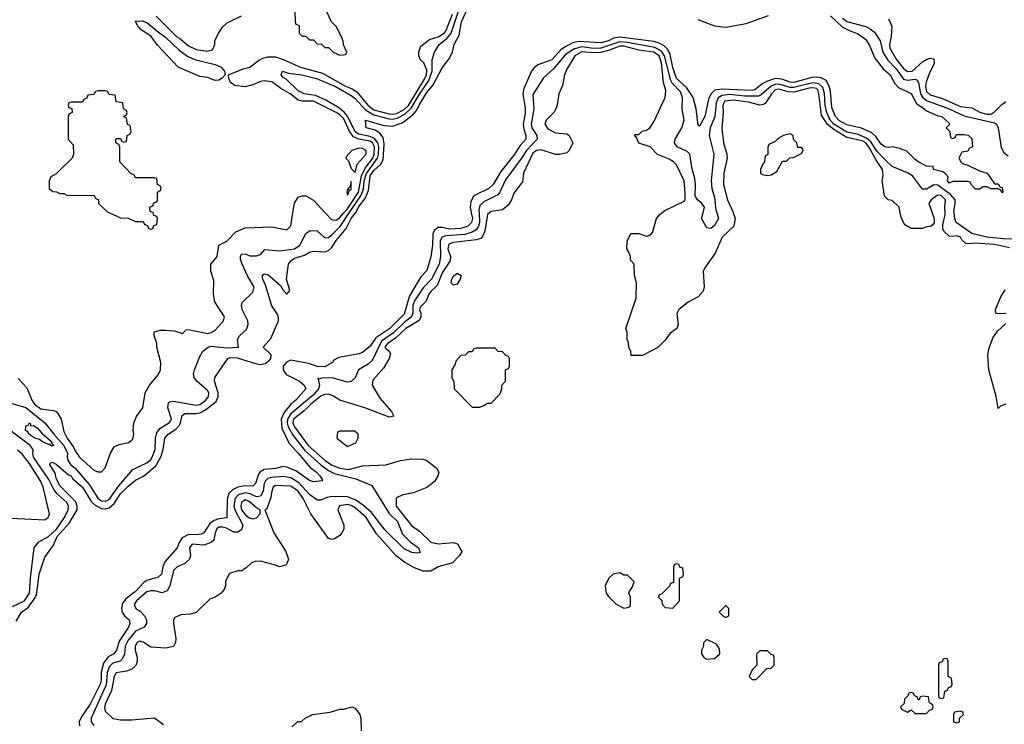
# Model space of a CAD drawing. Header units: inches. Extents: x 2671394 to 2765652, y 830470 to 955458.
# Tile 46 of 256: x 2712438 to 2717642, y 847297 to 851021. Entities that reach past the tile are written whole.
import ezdxf

# ---------------------------------------------------------------- set-up
doc = ezdxf.new("R2010")
doc.units = ezdxf.units.IN
doc.header["$MEASUREMENT"] = 0
doc.layers.add('C7814', color=7, linetype='Continuous')
doc.layers.add('C7815', color=7, linetype='Continuous')

msp = doc.modelspace()

# ---------------------------------------------------------------- linework, layer by layer
at = {"layer": 'C7814', "color": 2}
for points, elevation in [([(2712378.4, 848998.4), (2712470, 848971.3), (2712570.9, 848890.9), (2712617.2, 848830), (2712670.6, 848770.6), (2712691, 848730), (2712688.8, 848708.8), (2712692.5, 848692.5), (2712705.3, 848670), (2712730.8, 848650.8), (2712805.6, 848565.6), (2712850, 848491.7), (2712870, 848478.8), (2712890, 848475.9), (2712910, 848485.4), (2712961.8, 848558.2), (2713035.6, 848644.4), (2713110, 848679.5), (2713130, 848696.4), (2713138.5, 848710), (2713152.9, 848750), (2713154.5, 848810), (2713161.8, 848838.2), (2713179.1, 848860.9), (2713230, 848893), (2713239.7, 848910), (2713221.1, 848970), (2713223.7, 848996.3), (2713230, 849001.6), (2713250, 849004.6), (2713370, 848983.9), (2713390, 848987.1), (2713422, 849010), (2713435.4, 849030), (2713436.4, 849050), (2713430, 849060.7), (2713373.3, 849110), (2713360.5, 849130), (2713356.9, 849150), (2713360.9, 849170), (2713390, 849242), (2713406, 849270), (2713434, 849290), (2713450, 849295.8), (2713530, 849286.7), (2713594, 849290), (2713589.3, 849330.7), (2713599, 849350), (2713635.9, 849384.1), (2713646, 849410), (2713642.7, 849430), (2713612.7, 849490), (2713609.2, 849510), (2713612.7, 849527.3), (2713670, 849581), (2713677.6, 849610), (2713643.3, 849663.3), (2713612.7, 849730), (2713604.7, 849755.3), (2713604, 849770), (2713610, 849782), (2713630, 849784.7), (2713654, 849774), (2713690, 849774), (2713710, 849781), (2713734, 849806), (2713810, 849799.3), (2713890, 849810.4), (2713917.6, 849830), (2713950, 849891), (2713972.7, 849907.3), (2714010, 849904.9), (2714050, 849868.2), (2714070, 849870.4), (2714090, 849885.3), (2714130.9, 849929.1), (2714179.3, 850000)], 6), ([(2712418, 847842), (2712447.6, 847890), (2712483.7, 847916.3), (2712521, 847970), (2712527.7, 847990), (2712540.5, 848090), (2712570, 848181), (2712616.3, 848243.7), (2712636.3, 848290), (2712698.9, 848361.1), (2712740.5, 848430), (2712742, 848450), (2712733.4, 848473.4), (2712650, 848558), (2712630, 848599), (2712624.2, 848624.2), (2712597.2, 848670), (2712600.9, 848679.1), (2712610, 848682.8), (2712630, 848672.4), (2712695.6, 848615.6), (2712710.4, 848610), (2712717.3, 848597.3), (2712770.3, 848550), (2712815.1, 848475.1), (2712835.6, 848455.6), (2712870, 848438.3), (2712890, 848435.3), (2712910, 848441.1), (2712936.1, 848463.9), (2712970, 848516), (2713010, 848556), (2713050, 848587), (2713092.1, 848607.9), (2713157, 848663), (2713185.4, 848714.6), (2713196.3, 848750), (2713204.7, 848810), (2713222, 848830), (2713262.7, 848857.3), (2713281.8, 848878.2), (2713288.3, 848890), (2713296, 848930), (2713310, 848939.3), (2713370, 848939.5), (2713390, 848943.7), (2713420.3, 848959.7), (2713475.8, 849004.2), (2713487.1, 849030), (2713486.9, 849050), (2713466.6, 849110), (2713469.2, 849130), (2713537.2, 849230), (2713550, 849235.8), (2713586.2, 849233.8), (2713683.4, 849203.4), (2713710, 849199.6), (2713735.6, 849204.5), (2713758.5, 849221.5), (2713764.4, 849230), (2713766, 849250), (2713725.2, 849290), (2713764.2, 849335.8), (2713806, 849430), (2713805.6, 849445.6), (2713801.2, 849461.2), (2713769.4, 849509.4), (2713737.4, 849617.4), (2713722, 849650), (2713719, 849670), (2713730, 849678.8), (2713750, 849674), (2713815.8, 849615.8), (2713830, 849591), (2713850, 849571), (2713865.2, 849590), (2713847.3, 849650), (2713858.7, 849730), (2713870, 849747.7), (2713890, 849760.3), (2713943.5, 849776.5), (2713970, 849793.4), (2713990, 849798), (2714050, 849794), (2714070, 849801.6), (2714085.1, 849814.9), (2714110, 849853.7), (2714162.5, 849917.5), (2714189, 849970), (2714213.1, 850000)], 2), ([(2712430, 849124.7), (2712475.9, 849075.9), (2712502, 849010), (2712516.3, 848990), (2712550, 848964.9), (2712615.9, 848955.9), (2712630, 848950.8), (2712639.9, 848939.9), (2712657.3, 848910), (2712670, 848844.7), (2712688.2, 848810), (2712722.3, 848762.3), (2712730, 848742.8), (2712754, 848710), (2712830, 848641), (2712850, 848631), (2712870, 848631.3), (2712890, 848652), (2712917.2, 848730), (2712936.5, 848763.5), (2712963.2, 848776.8), (2713012.5, 848787.5), (2713036, 848804), (2713041.2, 848830), (2713037.2, 848850), (2713041.2, 848890), (2713055.5, 848924.5), (2713088.7, 848970), (2713101.2, 849050), (2713124, 849090), (2713170, 849144.7), (2713181.2, 849170), (2713184, 849210), (2713162, 849290), (2713162, 849310), (2713148.7, 849350), (2713148.9, 849371.1), (2713180.2, 849379.8), (2713210, 849380.7), (2713256, 849376), (2713298, 849362), (2713318, 849382), (2713330, 849384.7), (2713430, 849362.3), (2713450, 849367.2), (2713470, 849380.9), (2713514.5, 849430), (2713519.5, 849450), (2713516.6, 849456.6), (2713469.2, 849530.8), (2713461.2, 849570), (2713463.1, 849643.1), (2713448.4, 849691.6), (2713448, 849730), (2713482, 849770), (2713489.6, 849830.4), (2713533.2, 849850), (2713580.1, 849899.9), (2713630, 849920.4), (2713770, 849927.3), (2713850, 849911), (2713870, 849932), (2713881.4, 850000)], 10), ([(2714824.1, 850000), (2714830.2, 849970), (2714824.9, 849950), (2714806.8, 849930), (2714770, 849916.9), (2714710, 849913.6), (2714670, 849923.5), (2714650, 849923.6), (2714630.3, 849909.7), (2714622, 849890), (2714620.3, 849830), (2714610, 849768), (2714590, 849695.3), (2714558, 849662), (2714498.6, 849561.4), (2714470, 849465.6), (2714393.7, 849390), (2714320.8, 849339.2), (2714290, 849295.1), (2714250, 849262), (2714230, 849254.5), (2714124.5, 849235.5), (2714098.8, 849221.2), (2714091, 849210), (2714050, 849187), (2714012.5, 849187.5), (2713964, 849204), (2713870, 849221.5), (2713848.5, 849211.5), (2713830.3, 849190), (2713830.3, 849170), (2713845.4, 849145.4), (2713916.3, 849110), (2713941, 849090), (2713950.7, 849070), (2713896.3, 849010), (2713870.2, 848989.8), (2713835.5, 848944.5), (2713820.2, 848910), (2713823, 848863), (2713861.1, 848781.1), (2713910.3, 848730), (2713973.7, 848653.7), (2714006, 848630), (2714024.7, 848610), (2714038, 848590), (2714035.3, 848584.7), (2713990, 848579), (2713970, 848586), (2713897.4, 848637.4), (2713850, 848656.2), (2713830, 848659.6), (2713790, 848649.7), (2713730, 848644.2), (2713708.9, 848631.1), (2713700.2, 848619.8), (2713683.8, 848570), (2713670, 848556.2), (2713630, 848558), (2713590, 848549.8), (2713562.6, 848537.4), (2713542.6, 848517.4), (2713533.7, 848486.3), (2713531.9, 848388.1), (2713490, 848383.5), (2713464.9, 848375.1), (2713442, 848358), (2713410.5, 848310), (2713397.3, 848302.7), (2713370, 848298.4), (2713330, 848299.7), (2713296.9, 848283.1), (2713281.2, 848258.8), (2713270, 848229.2), (2713203.9, 848156.1), (2713194, 848130), (2713187.3, 848090), (2713170, 848075.1), (2713110, 848057.6), (2713093.5, 848046.5), (2713050, 847999.7), (2712998.9, 847961.1), (2712981.8, 847938.2), (2712974.9, 847910), (2712978.4, 847890), (2712991.5, 847871.5), (2713016.3, 847850), (2713019.3, 847830), (2713011.8, 847810), (2712963.2, 847736.8), (2712950, 847689.5), (2712934.4, 847670), (2712906, 847654), (2712880.2, 847619.8), (2712867.3, 847572.7), (2712868.7, 847530), (2712863.6, 847510), (2712810, 847402.9), (2712763.5, 847336.5), (2712751.7, 847310), (2712754, 847290)], 2), ([(2714865.5, 850000), (2714867.7, 849950), (2714863.2, 849930), (2714850, 849911), (2714830, 849898.5), (2714790, 849885.4), (2714690, 849879), (2714668, 849872), (2714660.6, 849850), (2714662.4, 849770), (2714654.4, 849730), (2714614.7, 849650), (2714570, 849604), (2714524.4, 849535.6), (2714515.1, 849510), (2714515.8, 849470), (2714509.1, 849450), (2714470, 849421), (2714413.1, 849366.9), (2714350, 849321.8), (2714300, 849220), (2714278.6, 849201.4), (2714228.7, 849171.3), (2714210, 849129), (2714190.4, 849109.6), (2714170, 849105.1), (2714090, 849127.8), (2714033.2, 849126.8), (2714022, 849122), (2714014, 849126), (2714022.6, 849090), (2714016.9, 849070), (2713990, 849038.2), (2713870, 848938), (2713852.9, 848910), (2713851.4, 848890), (2713857, 848870), (2713883.1, 848823.1), (2713944.2, 848744.2), (2714028.4, 848668.4), (2714070, 848638.2), (2714102, 848622), (2714214.3, 848594.3), (2714299.5, 848559.5), (2714391, 848411), (2714434.6, 848370), (2714461.8, 848301.8), (2714501.4, 848261.4), (2714546, 848230), (2714554.4, 848205.6), (2714538.8, 848201.2), (2714510, 848205.1), (2714470, 848225.6), (2714370, 848323.6), (2714296.9, 848416.9), (2714254.1, 848454.1), (2714210, 848483.1), (2714170, 848498.9), (2714090, 848502), (2714063.1, 848496.9), (2714030, 848481.3), (2714010, 848482), (2713970, 848512.6), (2713913.8, 848573.8), (2713870, 848600.8), (2713830, 848607.6), (2713770, 848602.2), (2713750, 848596.8), (2713736.4, 848583.6), (2713730.2, 848569.8), (2713724.4, 848530), (2713710, 848503), (2713690, 848499.1), (2713655.5, 848515.5), (2713630, 848520.6), (2713593.7, 848510), (2713575.9, 848490), (2713570.2, 848450), (2713574, 848430), (2713616.5, 848350), (2713610, 848325.1), (2713590, 848313), (2713570, 848312.6), (2713530, 848333.8), (2713510, 848339.8), (2713490, 848338.8), (2713479, 848330), (2713470.2, 848310), (2713463.1, 848270), (2713450, 848258), (2713410, 848244.7), (2713350, 848249.4), (2713334.9, 848230), (2713340.3, 848190), (2713335.8, 848170), (2713310, 848147), (2713270, 848129.5), (2713250.5, 848110), (2713231.7, 848028.3), (2713217.2, 848002.8), (2713190, 847991.8), (2713150, 848002.9), (2713130, 848003.6), (2713110, 847996.9), (2713054.9, 847950), (2713043, 847930), (2713050.8, 847910), (2713074.6, 847894.6), (2713098, 847870), (2713108, 847850), (2713108, 847830), (2713096.3, 847810), (2713050, 847789.7), (2713010, 847742.6), (2712995, 847710), (2712991.3, 847668.7), (2712979, 847641), (2712968.2, 847631.8), (2712930, 847620.8), (2712910, 847601.3), (2712900.1, 847570), (2712894.7, 847505.3), (2712815.3, 847330), (2712815.5, 847310), (2712830, 847290.7)], 6), ([(2714920.5, 850000), (2714910, 849992.3), (2714896.7, 849903.3), (2714884.4, 849875.6), (2714874.9, 849865.1), (2714850, 849857.6), (2714730, 849843), (2714705.7, 849834.3), (2714701.1, 849810), (2714714, 849770), (2714713.7, 849746.3), (2714670, 849682.9), (2714644.4, 849615.6), (2714610, 849584.5), (2714599.5, 849570), (2714585.5, 849534.5), (2714556.3, 849503.7), (2714550.7, 849490), (2714558.4, 849470), (2714557.6, 849450), (2714549.2, 849430.8), (2714478.7, 849390), (2714422.8, 849337.2), (2714382, 849310), (2714370, 849292), (2714370, 849287.3), (2714391.3, 849270), (2714396.8, 849256.8), (2714390.7, 849230), (2714361.3, 849178.7), (2714304.6, 849115.4), (2714301.3, 849090), (2714341.6, 849021.6), (2714402.8, 848950), (2714414.4, 848925.6), (2714390, 848921.2), (2714267.8, 848967.8), (2714130, 849009.6), (2714093.1, 849033.1), (2714070, 849042), (2714050, 849040.4), (2714030, 849030.9), (2713976, 848990), (2713943.8, 848956.2), (2713884.5, 848910), (2713880.7, 848890), (2713890, 848868.7), (2713962.3, 848770), (2714054, 848690), (2714090, 848666.2), (2714130, 848650.3), (2714175.5, 848644.5), (2714250, 848663.8), (2714372.1, 848667.9), (2714450, 848690.8), (2714510, 848701), (2714570, 848698), (2714590, 848690.8), (2714630, 848660.7), (2714642.8, 848650), (2714653.4, 848630), (2714647.7, 848610), (2714630, 848580.9), (2714590, 848549.5), (2714518.5, 848521.5), (2714462, 848510), (2714430, 848494), (2714426.8, 848490), (2714428.2, 848450), (2714507.7, 848347.7), (2714550, 848318), (2714610, 848260.5), (2714649.4, 848250.6), (2714730, 848258), (2714750.9, 848250.9), (2714774, 848210), (2714762, 848190), (2714724.7, 848150), (2714650, 848129.5), (2714610, 848106.6), (2714570, 848106.6), (2714523.9, 848123.9), (2714472.6, 848152.6), (2714428.2, 848188.2), (2714324.4, 848304.4), (2714269.7, 848390), (2714210, 848441.7), (2714190, 848454), (2714170, 848459.1), (2714128.8, 848451.2), (2714119.1, 848430), (2714150.7, 848350), (2714150.7, 848329.3), (2714141, 848310), (2714130, 848295.3), (2714102, 848278), (2714090, 848274), (2714070, 848279), (2713976, 848410), (2713936.3, 848490), (2713909.5, 848530), (2713870, 848555.4), (2713790, 848558.7), (2713778, 848550), (2713770.5, 848530), (2713764.8, 848495.2), (2713744.7, 848435.3), (2713734, 848430), (2713781, 848310), (2713844.7, 848210), (2713858, 848170), (2713850, 848146), (2713842, 848138), (2713810, 848129.2), (2713790, 848139), (2713710, 848159), (2713682, 848158), (2713662, 848150), (2713635.3, 848124.7), (2713610, 848108.7), (2713590, 848108.7), (2713546.4, 848093.6), (2713525.4, 848054.6), (2713524.7, 848030), (2713518, 848010), (2713502, 847990), (2713470.7, 847969.3), (2713442, 847958), (2713370, 847888.7), (2713339.8, 847880.2), (2713290, 847875.3), (2713258, 847862), (2713251.3, 847850), (2713251, 847830), (2713262.8, 847750), (2713261, 847730), (2713250, 847708.7), (2713210, 847699), (2713130, 847705.2), (2713090, 847732.3), (2713070, 847737), (2713058.8, 847730), (2713048.4, 847710), (2713048.5, 847690), (2713058.8, 847650), (2713058.8, 847630), (2713051, 847609), (2713030.9, 847589.1), (2713002, 847578), (2712947.7, 847570), (2712936.3, 847550), (2712923.4, 847476.6), (2712890, 847404), (2712885.8, 847385.8), (2712890, 847366), (2712930, 847327.7), (2712970, 847320.7), (2713030, 847321), (2713150, 847331.3), (2713196.8, 847296.8)], 10), ([(2712911.7, 850000), (2712970, 849974), (2713010, 849972), (2713050, 849954), (2713090, 849954), (2713098, 849938), (2713112.7, 849932.7), (2713118, 849918), (2713130, 849914), (2713142, 849918), (2713147.3, 849932.7), (2713162, 849938), (2713166, 849970), (2713162, 849982), (2713147.3, 849987.3), (2713142.7, 850000)], 14), ([(2714053, 850000), (2714085.5, 849965.5), (2714110, 849961.3), (2714130, 849976.5), (2714150.7, 850000)], 10), ([(2716209.2, 850000), (2716218.7, 849970), (2716212, 849930), (2716150, 849872.7), (2716112.8, 849787.2), (2716059.1, 849710), (2716050.8, 849690), (2716056, 849610), (2716050, 849586), (2716023.6, 849556.4), (2715971.1, 849528.9), (2715922, 849490), (2715911.3, 849468.7), (2715918, 849410), (2715911.3, 849390), (2715875.3, 849364.7), (2715850, 849328), (2715810, 849288), (2715730, 849246), (2715670, 849246), (2715667.3, 849267.3), (2715658, 849290), (2715656.4, 849316.4), (2715648, 849330), (2715648, 849370), (2715642, 849390), (2715695.3, 849550), (2715698, 849630), (2715688, 849670), (2715686, 849730), (2715666, 849750), (2715666, 849770), (2715656.4, 849796.4), (2715646, 849810), (2715648.4, 849851.6), (2715668.4, 849891.6), (2715710, 849891.3), (2715750, 849878), (2715770, 849882), (2715783.1, 849896.9), (2715804, 849970), (2715819, 849990), (2715831, 850000)], 10), ([(2716121.7, 850000), (2716130.6, 849970), (2716110, 849933.2), (2716090, 849917.2), (2716070, 849922), (2716042, 849970), (2716049.5, 850000)], 6), ([(2717260.3, 850000), (2717271.3, 849968.7), (2717272, 849948), (2717263.6, 849936.4), (2717250, 849928), (2717232.7, 849927.3), (2717210, 849918), (2717150, 849918), (2717116.4, 849936.4), (2717098, 849970), (2717092, 850000)], 10), ([(2717670, 849814.7), (2717590, 849832.7), (2717490, 849839.7), (2717450, 849836), (2717439, 849839), (2717417.2, 849857.2), (2717410, 849872.3), (2717390, 849879), (2717370, 849875.3), (2717350, 849878), (2717323.1, 849903.1), (2717316.4, 849916.4), (2717316.4, 849936.4), (2717329.4, 849990), (2717328.9, 850000)], 10), ([(2717730, 849860.7), (2717637, 849863), (2717550, 849871.9), (2717470, 849891), (2717388.3, 849950), (2717381, 849970), (2717377.3, 850000)], 6), ([(2717650, 849469.2), (2717610, 849466), (2717598, 849470), (2717595.3, 849490), (2717624.1, 849555.9), (2717647.2, 849592.8)], 10), ([(2717650.6, 848989.4), (2717622, 848978), (2717610, 848966), (2717599.3, 849030), (2717560.9, 849170), (2717555.6, 849250), (2717560.5, 849279.5), (2717580.5, 849339.5), (2717605.2, 849374.8), (2717650, 849415.5)], 10), ([(2712399.7, 847920.3), (2712463, 847950), (2712489.8, 847990), (2712494.4, 848070), (2712514, 848230), (2712539.1, 848260.9), (2712590, 848290.3), (2712631.3, 848328.7), (2712675, 848390), (2712693.8, 848430), (2712696.1, 848450), (2712686.9, 848470), (2712635.6, 848515.6), (2712617.6, 848537.6), (2712591.6, 848591.7), (2712510.9, 848710), (2712506.9, 848730), (2712509.6, 848750), (2712493.6, 848770), (2712310, 848908.4)], 6), ([(2712390, 848386.8), (2712570, 848378), (2712588, 848390), (2712595.3, 848410), (2712562, 848550), (2712550, 848581.2), (2712490, 848675.1), (2712450, 848724.5), (2712426.2, 848746.2)], 10), ([(2713876.4, 847283.6), (2713908.4, 847311.6), (2713927.3, 847312.7), (2713946, 847330), (2713986, 847350), (2714078, 847362), (2714130, 847378), (2714150, 847378), (2714194, 847390), (2714210, 847382), (2714236, 847350), (2714241, 847330), (2714242, 847262)], 10)]:
    msp.add_lwpolyline(points, dxfattribs=dict(at, elevation=elevation))
for points, elevation in [([(2714730, 849619), (2714719, 849630), (2714720.9, 849650), (2714730, 849666), (2714750, 849681), (2714771.3, 849670), (2714766, 849650), (2714750, 849624)], 10), ([(2714950, 849286), (2714850, 849286), (2714838, 849282), (2714830, 849266), (2714810, 849266), (2714791.6, 849248.4), (2714770, 849246), (2714743.6, 849216.4), (2714739.6, 849200.4), (2714722, 849170), (2714722, 849130), (2714732.7, 849107.3), (2714734, 849070), (2714830, 848974), (2714870, 848974), (2714890, 848982), (2714910, 848994), (2714930, 848994), (2714976.4, 849043.6), (2714986, 849070), (2714986, 849090), (2715006, 849110), (2715006, 849170), (2715022, 849178), (2715026, 849190), (2715026, 849230), (2715022, 849242), (2715007.3, 849247.3), (2714990, 849266), (2714967.3, 849267.3)], 14), ([(2712494, 848874), (2712510, 848876), (2712530, 848864.7), (2712555.3, 848835.3), (2712606.8, 848790), (2712604.7, 848784.7), (2712618, 848770), (2712610, 848768), (2712602, 848770), (2712597.2, 848777.2), (2712590, 848776), (2712557.2, 848790), (2712542.4, 848802.4), (2712518, 848810), (2712485.2, 848830), (2712482, 848842), (2712469, 848850), (2712470, 848874), (2712482, 848878), (2712489, 848891), (2712494, 848886)], 2), ([(2714207.3, 848847.3), (2714130, 848846), (2714118, 848842), (2714114, 848810), (2714170, 848764.7), (2714214.6, 848785.4), (2714226, 848810), (2714226, 848830)], 14), ([(2713630, 848483), (2713610.5, 848470), (2713605.8, 848450), (2713610, 848431), (2713630, 848405.3), (2713650, 848388.7), (2713670, 848382.4), (2713690, 848387.7), (2713709.3, 848410), (2713709.2, 848430), (2713690, 848440.7), (2713650, 848475.4)], 10), ([(2715910, 848146), (2715898, 848142), (2715894, 848130), (2715892.7, 848047.3), (2715878, 848042), (2715874, 848030), (2715830, 847986), (2715818, 847982), (2715814, 847970), (2715831.6, 847951.6), (2715832.7, 847932.7), (2715850, 847914), (2715890, 847912), (2715926, 847950), (2715926, 848070), (2715942, 848078), (2715946, 848090), (2715942, 848122), (2715927.3, 848127.3), (2715922, 848142)], 14), ([(2715610, 848098), (2715574, 848090), (2715552, 848070), (2715532, 848030), (2715538, 847990), (2715550, 847972), (2715590, 847932), (2715630, 847912), (2715650, 847914), (2715662, 847918), (2715666, 847930), (2715666, 847970), (2715658, 847990), (2715660.4, 847999.6), (2715676.4, 848023.6), (2715686, 848050), (2715650, 848086), (2715630, 848086)], 14), ([(2716170, 847926), (2716134, 847890), (2716154, 847870), (2716170, 847862), (2716186, 847870), (2716186, 847910)], 14), ([(2716070, 847746), (2716052.7, 847727.3), (2716052, 847710), (2716042, 847690), (2716042, 847670), (2716054, 847650), (2716070, 847642), (2716110, 847644.7), (2716138, 847670), (2716136.4, 847696.4), (2716120.4, 847720.4)], 14), ([(2716390, 847686), (2716350, 847686), (2716332.7, 847667.3), (2716334, 847610), (2716310, 847586), (2716294, 847550), (2716310, 847534), (2716330, 847534), (2716387.3, 847592.7), (2716410, 847594), (2716426, 847610), (2716426, 847650), (2716422, 847662), (2716410, 847666)], 14), ([(2717330, 847646), (2717318, 847642), (2717312.7, 847627.3), (2717298, 847622), (2717294, 847610), (2717294, 847450), (2717298, 847438), (2717310, 847434), (2717322, 847438), (2717327.3, 847472.7), (2717342, 847478), (2717347.3, 847492.7), (2717362, 847498), (2717366, 847510), (2717362, 847542), (2717346, 847550), (2717346, 847630), (2717342, 847642)], 14), ([(2717150, 847466), (2717138, 847462), (2717132.7, 847447.3), (2717114, 847430), (2717112.7, 847407.3), (2717094, 847390), (2717098, 847378), (2717130, 847362), (2717150, 847374), (2717170, 847354), (2717230, 847354), (2717247.3, 847372.7), (2717262, 847378), (2717266, 847390), (2717262, 847402), (2717246, 847410), (2717242, 847442), (2717210, 847446), (2717198, 847442), (2717192.7, 847427.3), (2717186, 847426), (2717182, 847442), (2717167.3, 847447.3), (2717162, 847462)], 14), ([(2717410, 847366), (2717378, 847362), (2717374, 847350), (2717374, 847310), (2717390, 847304.7), (2717406, 847310), (2717406, 847330), (2717426, 847350), (2717422, 847362)], 14)]:
    msp.add_lwpolyline(points, close=True, dxfattribs=dict(at, elevation=elevation))
at = {"layer": 'C7815', "color": 2}
for points, elevation in [([(2714179.3, 850000), (2714240.7, 850090), (2714254.9, 850125.1), (2714258.9, 850170), (2714270, 850207.8), (2714329.3, 850290), (2714334.6, 850310), (2714335.6, 850350), (2714330.4, 850370.4), (2714313.4, 850393.4), (2714290, 850404.4), (2714230, 850415.8), (2714210, 850428.3), (2714171, 850511), (2714153.1, 850533.1), (2714118.5, 850558.5), (2714055.9, 850595.9), (2714001.4, 850621.4), (2713942, 850630), (2713910, 850645.1), (2713846.5, 850706.5), (2713830, 850715.3), (2713819, 850730), (2713826, 850750), (2713859.1, 850739.1), (2713929.7, 850730.3), (2714006.8, 850710), (2714110, 850666.2), (2714190, 850621.2), (2714210, 850605.5), (2714265.4, 850545.4), (2714310, 850518.9), (2714390, 850497), (2714410, 850495.6), (2714437.5, 850502.5), (2714475.4, 850524.6), (2714506.5, 850553.5), (2714550, 850627.1), (2714600.2, 850699.8), (2714618.1, 850750), (2714618, 850810), (2714629.7, 850850), (2714654, 850890), (2714696.8, 850923.2), (2714718.3, 850950), (2714766.5, 851093.5)], 6), ([(2713159.5, 851039.5), (2713270, 850928.4), (2713282.8, 850922.8), (2713330, 850884), (2713370, 850864), (2713430, 850854.8), (2713457.2, 850862.8), (2713468.7, 850890), (2713468.7, 850910), (2713489.1, 850950.9), (2713510, 850982), (2713534.6, 851005.4), (2713610, 851042)], 14), ([(2714150.7, 850000), (2714170, 850022), (2714229.1, 850110), (2714243.8, 850196.2), (2714263.4, 850236.6), (2714304.5, 850290), (2714312, 850308), (2714313.7, 850350), (2714302.8, 850370), (2714290, 850378.8), (2714230, 850390.5), (2714202.6, 850402.5), (2714180.2, 850430), (2714150, 850497.2), (2714130, 850518.5), (2714110, 850531.4), (2713990, 850590.6), (2713930, 850590.8), (2713910, 850595.3), (2713867.6, 850630), (2713817.5, 850657.5), (2713770, 850692), (2713730, 850698), (2713710, 850695.3), (2713670, 850676.8), (2713630, 850666.3), (2713574.3, 850674.3), (2713552.3, 850690), (2713542.7, 850710), (2713542, 850730), (2713618.2, 850761.8), (2713653.2, 850770), (2713705.1, 850810), (2713722.5, 850817.5), (2713750, 850825.5), (2713790, 850824.7), (2713830, 850811.4), (2713922, 850770), (2714038.1, 850738.1), (2714160.3, 850670), (2714195.6, 850655.6), (2714219.4, 850639.4), (2714278.2, 850570), (2714310, 850544.8), (2714390, 850524.2), (2714410, 850522), (2714430, 850526), (2714470, 850547.5), (2714492, 850568), (2714579.5, 850710), (2714587.9, 850730), (2714590, 850754), (2714572.9, 850792.9), (2714556, 850810), (2714548, 850830), (2714548, 850852), (2714558, 850882), (2714602.9, 850917.1), (2714650, 850930.3), (2714682, 850950), (2714690, 850960.4), (2714724.4, 851050)], 10), ([(2713892.7, 851067.3), (2713894, 851010), (2713898, 850998), (2713914, 850990), (2713914, 850950), (2713930, 850934), (2713950, 850934), (2713970, 850914), (2713990, 850914), (2714010, 850894), (2714032.7, 850892.7), (2714050, 850874), (2714070, 850874), (2714094, 850850), (2714110, 850842), (2714130, 850834), (2714162, 850838), (2714166, 850850), (2714148.4, 850888.4), (2714147.3, 850907.3), (2714138, 850930), (2714110, 850986), (2714086, 851010), (2714050, 851086)], 14), ([(2714213.1, 850000), (2714216.2, 850003.8), (2714230, 850033.4), (2714264, 850076), (2714281.6, 850118.4), (2714290, 850195.3), (2714310, 850223.7), (2714344.4, 850255.6), (2714359.1, 850280.9), (2714364.1, 850364.1), (2714358.6, 850398.6), (2714342, 850422), (2714317, 850437), (2714268.7, 850450), (2714266, 850490), (2714362.5, 850462.5), (2714410, 850458.4), (2714462.9, 850477.1), (2714518.7, 850521.3), (2714537.2, 850542.8), (2714550, 850572.4), (2714590, 850635.8), (2714623, 850677), (2714670, 850766), (2714706.6, 850813.4), (2714725.2, 850850), (2714734, 850890), (2714759.7, 850940.3), (2714772.7, 851010), (2714810, 851090.7)], 2), ([(2716722.5, 851042.5), (2716784.4, 850984.4), (2716830, 850960.4), (2716870, 850947.3), (2716910, 850916), (2716930, 850884.7), (2716957.1, 850817.1), (2717001.7, 850761.7), (2717039.1, 850730), (2717063.7, 850683.7), (2717082.3, 850662.3), (2717150, 850631), (2717177.5, 850577.5), (2717218.8, 850550), (2717223, 850543), (2717290, 850513.4), (2717312, 850510), (2717350, 850474), (2717352, 850468), (2717334, 850450), (2717354, 850430), (2717358, 850398), (2717370, 850394), (2717382, 850398), (2717390, 850414), (2717430, 850414), (2717451.3, 850411.3), (2717470, 850394), (2717474, 850350), (2717458, 850342), (2717450, 850326), (2717418, 850322), (2717402, 850290), (2717412, 850270), (2717421, 850261), (2717450, 850252), (2717510, 850222), (2717551, 850211), (2717590, 850154), (2717610, 850154), (2717618, 850138), (2717630, 850134), (2717634, 850110), (2717630, 850106), (2717622, 850122), (2717607.3, 850127.3), (2717570, 850128), (2717550, 850138), (2717530, 850138), (2717510, 850126), (2717490, 850126), (2717466, 850150), (2717462, 850162), (2717450, 850166), (2717370, 850166), (2717350, 850158), (2717342, 850170), (2717346, 850190), (2717328.7, 850208.7), (2717316.4, 850216.4), (2717268, 850230), (2717266, 850246), (2717230, 850248), (2717190, 850268), (2717170, 850282), (2717126, 850326), (2717090, 850341.2), (2717050, 850349), (2717030, 850345.2), (2717010, 850349.4), (2716990, 850366), (2716963.6, 850403.6), (2716942.5, 850422.5), (2716887.5, 850447.5), (2716810, 850465.1), (2716770, 850486.6), (2716749.8, 850510), (2716730, 850557.2), (2716723.3, 850643.3), (2716714.2, 850674.2), (2716699.6, 850699.6), (2716674, 850714), (2716650, 850717.7), (2716624.7, 850715.3), (2716530, 850689.8), (2716510, 850691.5), (2716466.9, 850706.9), (2716430, 850709.8), (2716385.4, 850694.6), (2716359.9, 850680.1), (2716324, 850650), (2716310, 850646.2), (2716150, 850654.7), (2716111.5, 850648.4), (2716091.5, 850628.5), (2716078.8, 850601.2), (2716058.8, 850510), (2716030, 850458), (2716023.1, 850463.1), (2716014, 850550), (2715997.2, 850610), (2715962.8, 850662.8), (2715909.8, 850710), (2715890, 850769.3), (2715876.6, 850836.6), (2715863, 850863), (2715843.7, 850883.7), (2715817.8, 850897.8), (2715790, 850905.3), (2715610, 850929.2), (2715576.6, 850923.4), (2715550, 850909.1), (2715510, 850899.8), (2715390, 850905.5), (2715361.7, 850898.3), (2715321.5, 850878.5), (2715298, 850862), (2715250, 850809.7), (2715177.1, 850782.9), (2715154.4, 850765.6), (2715143.1, 850750), (2715101.5, 850658.5), (2715096.5, 850630), (2715110, 850554), (2715110, 850528), (2715099.5, 850470), (2715102.5, 850442.5), (2715113.7, 850410), (2715112.2, 850390), (2715082.9, 850357.1), (2715050, 850304.5), (2714980.5, 850219.5), (2714940.5, 850150), (2714917.3, 850130), (2714845.3, 850094.7), (2714834.7, 850085.3), (2714822, 850058), (2714818, 850030), (2714824.1, 850000)], 2), ([(2716022.4, 851022.4), (2716110, 850988.2), (2716170, 850982.6), (2716278.3, 851001.7), (2716396, 851044)], 2), ([(2716787.3, 851030), (2716810, 851011.1), (2716910, 850985), (2716933.5, 850973.5), (2716955.3, 850955.3), (2716985.2, 850910), (2717000.2, 850850), (2717026.7, 850806.7), (2717070, 850761.5), (2717110, 850706.7), (2717130, 850701.2), (2717170, 850707.4), (2717181.4, 850701.4), (2717189.1, 850689.1), (2717199, 850630), (2717210.7, 850610.7), (2717230, 850594.7), (2717350.8, 850550.8), (2717430, 850513), (2717590, 850476.5), (2717601.6, 850470), (2717610.2, 850450.2), (2717626.2, 850346.2), (2717639.5, 850319.5), (2717661.6, 850301.6)], 6), ([(2717030, 851026), (2717047.9, 850987.9), (2717043.8, 850930), (2717035.3, 850890), (2717036.5, 850870), (2717070, 850812.2), (2717110, 850764.2), (2717130, 850747.6), (2717155.1, 850750), (2717210, 850798.8), (2717230, 850811), (2717250, 850818), (2717270, 850814), (2717271, 850790), (2717244.7, 850735.3), (2717228.6, 850691.4), (2717225.6, 850670), (2717230, 850641.6), (2717250, 850624.7), (2717310, 850606.9), (2717410, 850563.1), (2717470, 850554.8), (2717516.3, 850530), (2717550, 850521.5), (2717570, 850522.3), (2717586.6, 850530), (2717630, 850574), (2717650, 850587.7)], 10), ([(2716049.5, 850000), (2716057, 850030), (2716043.7, 850050), (2716019.6, 850070), (2716008.7, 850090), (2716009.8, 850150), (2716004.8, 850190), (2715991.9, 850231.9), (2715979.7, 850310), (2715964.9, 850324.9), (2715912.7, 850350), (2715898, 850370), (2715901.6, 850390), (2715937.6, 850450), (2715949.6, 850490), (2715938.9, 850550), (2715941.8, 850610), (2715930, 850639.7), (2715886.1, 850686.1), (2715879.6, 850699.6), (2715846.6, 850830), (2715830, 850854.6), (2715794.6, 850874.6), (2715650, 850900.7), (2715610, 850903.6), (2715510, 850871.1), (2715470, 850869.9), (2715410, 850878.4), (2715370, 850867.6), (2715322.8, 850837.2), (2715259.1, 850760.9), (2715205.8, 850714.2), (2715150, 850626), (2715154.3, 850550), (2715141.6, 850470), (2715145.2, 850450), (2715170.3, 850410), (2715172, 850390), (2715115.9, 850330), (2715090.8, 850289.2), (2715004.6, 850175.4), (2714974.5, 850105.5), (2714964.2, 850095.8), (2714890, 850058.3), (2714870, 850039.5), (2714864.8, 850015.2), (2714865.5, 850000)], 6), ([(2715831, 850000), (2715846.8, 850013.2), (2715950, 850062.8), (2715955.1, 850070), (2715955.9, 850104.1), (2715949.2, 850170), (2715910, 850254), (2715894, 850270), (2715870, 850283.7), (2715809.7, 850309.6), (2715770, 850349), (2715710, 850368), (2715698, 850398), (2715686, 850410), (2715690, 850414), (2715710, 850414), (2715728.4, 850431.6), (2715750, 850438), (2715770, 850452), (2715790, 850482), (2715849, 850610), (2715852.9, 850647.1), (2715840.7, 850690), (2715830, 850793.2), (2715817.1, 850830), (2715789.2, 850850), (2715710, 850860.7), (2715630, 850880.9), (2715610, 850880.5), (2715550, 850857.6), (2715510, 850848.2), (2715470, 850845.7), (2715408.9, 850851.1), (2715372.7, 850830), (2715330, 850759), (2715318, 850730), (2715306.4, 850673.6), (2715287.3, 850630), (2715278.8, 850570), (2715271, 850550), (2715261, 850530), (2715220.7, 850490), (2715214, 850470), (2715230, 850444.9), (2715270, 850422.8), (2715330, 850418), (2715342, 850410), (2715362, 850370), (2715342, 850330), (2715330, 850318), (2715291, 850309), (2715270, 850309), (2715193.3, 850333.3), (2715170, 850329.6), (2715150, 850315.1), (2715100.5, 850210), (2715095.5, 850164.5), (2715050, 850104), (2715037.1, 850070), (2715019.3, 850040.7), (2714990, 850017), (2714930, 850007), (2714920.5, 850000)], 10), ([(2717377.3, 850000), (2717376, 850010), (2717383.1, 850050), (2717381.4, 850070), (2717357.8, 850097.8), (2717290, 850146.6), (2717270, 850148.4), (2717230, 850125.1), (2717210, 850125.6), (2717156.5, 850196.5), (2717130, 850212.4), (2717050, 850245.6), (2717010, 850281.7), (2716970, 850325.3), (2716935.7, 850375.7), (2716914.3, 850394.3), (2716870, 850414.1), (2716810, 850427.2), (2716740.7, 850470), (2716722.4, 850490), (2716704.1, 850530), (2716695.2, 850570), (2716691.1, 850631.1), (2716682.3, 850662.3), (2716662.4, 850682.4), (2716630, 850688.1), (2716530, 850662.1), (2716510, 850663), (2716450, 850680.5), (2716430, 850678.9), (2716410, 850669.8), (2716356.7, 850623.3), (2716342.7, 850617.3), (2716270, 850616.5), (2716190, 850625.5), (2716150, 850621), (2716130, 850608.3), (2716118.3, 850581.7), (2716112.3, 850507.7), (2716088, 850450), (2716082, 850410), (2716107.4, 850310), (2716092.9, 850170), (2716096, 850130), (2716110, 850082), (2716116.7, 850016.7), (2716121.7, 850000)], 6), ([(2713142.7, 850000), (2713142, 850002), (2713127.3, 850007.3), (2713126, 850030), (2713142, 850038), (2713147.3, 850052.7), (2713162, 850058), (2713166, 850070), (2713166, 850110), (2713182, 850118), (2713186, 850130), (2713182, 850142), (2713166, 850150), (2713162, 850182), (2713150, 850186), (2713050, 850186), (2713042, 850202), (2713027.3, 850207.3), (2712966, 850270), (2712966, 850350), (2712962, 850362), (2712946, 850370), (2712946, 850390), (2712950, 850394), (2712970, 850394), (2712978, 850378), (2712990, 850374), (2713002, 850378), (2713006, 850410), (2713022, 850418), (2713026, 850430), (2713022, 850462), (2713007.3, 850467.3), (2713002, 850502), (2712986, 850510), (2713002, 850518), (2713006, 850530), (2713002, 850542), (2712986, 850550), (2712982, 850582), (2712947.3, 850587.3), (2712942, 850622), (2712910, 850626), (2712902, 850642), (2712890, 850646), (2712850, 850646), (2712838, 850642), (2712830, 850626), (2712798, 850622), (2712792.7, 850607.3), (2712778, 850602), (2712770, 850586), (2712710, 850586), (2712698, 850582), (2712694, 850570), (2712698, 850558), (2712712.7, 850552.7), (2712714, 850530), (2712698, 850522), (2712694, 850510), (2712694, 850390), (2712719.6, 850359.6), (2712722, 850310), (2712714, 850290), (2712652, 850228), (2712630, 850206), (2712602, 850190), (2712592.7, 850167.3), (2712594, 850130), (2712612.7, 850112.7), (2712631.6, 850111.6), (2712650, 850102), (2712670, 850102), (2712690, 850092), (2712830, 850094), (2712838, 850078), (2712854, 850070), (2712854, 850050), (2712903.6, 850003.6), (2712911.7, 850000)], 14), ([(2717092, 850000), (2717086, 850030), (2717050, 850066), (2717028.4, 850068.4), (2717008.4, 850088.4), (2716997.2, 850170), (2717002, 850198), (2716997.4, 850230), (2716962.7, 850282.7), (2716926.5, 850350), (2716910, 850369.8), (2716890, 850381.3), (2716810, 850398.2), (2716740.3, 850440.4), (2716708.1, 850468.1), (2716676, 850516), (2716661.8, 850630), (2716656.8, 850650), (2716650, 850656.8), (2716630, 850662), (2716610, 850659.8), (2716530, 850638.3), (2716500.2, 850640.2), (2716450, 850654), (2716430.7, 850650), (2716411.7, 850630), (2716379.7, 850580.3), (2716370, 850573.3), (2716350, 850569.6), (2716290, 850585.4), (2716210, 850595.7), (2716164.4, 850590), (2716154.4, 850570), (2716156.4, 850530), (2716148.4, 850448.4), (2716158, 850370), (2716175.5, 850310), (2716176.3, 850290), (2716159.1, 850210), (2716158.4, 850150), (2716178.4, 850070), (2716207, 850007), (2716209.2, 850000)], 10), ([(2713881.4, 850000), (2713890, 850051.3), (2713910, 850082.8), (2713930, 850090.8), (2713950, 850090.8), (2713990, 850066.8), (2714053, 850000)], 10), ([(2717328.9, 850000), (2717327.3, 850030), (2717331.3, 850070), (2717308.7, 850091.3), (2717290, 850093.6), (2717282.8, 850090), (2717256, 850070), (2717242.8, 850050), (2717260.3, 850000)], 10)]:
    msp.add_lwpolyline(points, dxfattribs=dict(at, elevation=elevation))
for points, elevation in [([(2713470, 850699.6), (2713430, 850715.4), (2713390, 850721.3), (2713275.6, 850770), (2713166.7, 850886.7), (2713132.5, 850932.5), (2713078.4, 850970), (2713060.7, 850990), (2713050, 851014), (2713084, 851016), (2713110, 851006.7), (2713161.8, 850961.8), (2713210, 850927.6), (2713280, 850860), (2713326, 850826), (2713368.3, 850808.3), (2713470, 850784.9), (2713502, 850770), (2713520.5, 850750), (2713522.8, 850730), (2713508.3, 850711.7), (2713490, 850702)], 10), ([(2716510, 850418), (2716474, 850410), (2716446, 850394), (2716430, 850378), (2716398, 850362), (2716392.7, 850347.3), (2716391.6, 850308.4), (2716378, 850302), (2716374, 850270), (2716363.6, 850256.4), (2716354, 850230), (2716354, 850210), (2716363.6, 850203.6), (2716390, 850198), (2716410, 850202), (2716440.4, 850219.6), (2716470, 850274), (2716490, 850274), (2716508.4, 850291.6), (2716527.3, 850292.7), (2716570, 850314), (2716578, 850330), (2716576.4, 850336.4), (2716570, 850346), (2716550, 850346), (2716546, 850370), (2716528.4, 850388.4), (2716526, 850410)], 14), ([(2714230, 850342), (2714194, 850330), (2714163.6, 850296.4), (2714162, 850290), (2714176, 850276), (2714190, 850234), (2714210, 850214), (2714222, 850258), (2714268.7, 850310), (2714268.7, 850330), (2714250, 850341.2)], 14), ([(2714190, 850166), (2714182, 850138), (2714174, 850130), (2714178, 850122), (2714170, 850126), (2714166, 850110), (2714170, 850094), (2714180.4, 850119.6), (2714190, 850122)], 14)]:
    msp.add_lwpolyline(points, close=True, dxfattribs=dict(at, elevation=elevation))

doc.saveas('drawing.dxf')
